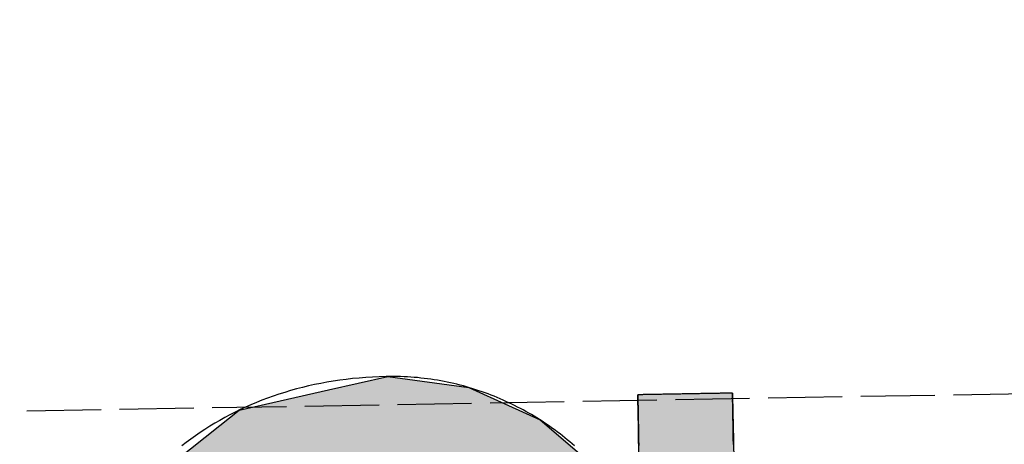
# Model space of a CAD drawing. Extents: x 1073 to 6773, y 5791 to 12316.
# Tile 26 of 62: x 3606 to 3672, y 8115 to 8144. Entities that reach past the tile are written whole.
import ezdxf

# ---------------------------------------------------------------- set-up
doc = ezdxf.new("R2010")
doc.units = 0
doc.linetypes.add('GEN3', pattern=[6.25, 5, -1.25])
doc.layers.get('0').update_dxf_attribs({"linetype": 'CONTINUOUS'})
doc.layers.add('3', color=6, linetype='GEN3')
doc.layers.add('LOGO', color=7, linetype='CONTINUOUS')

# ---------------------------------------------------------------- blocks, each defined once
blk = doc.blocks.new('*U27')
at = {"layer": 'LOGO', "color": 30, "linetype": 'CONTINUOUS'}
for p, q in [((70.7363, 7.6539), (71.3157, 7.7745)), ((71.3157, 7.7745), (72.1028, 7.6539)), ((69.8624, 7.472), (70.7363, 7.6539)), ((72.1028, 7.6539), (72.4845, 7.472)), ((73.7466, 7.3511), (73.7466, 7.5547)), ((74.6685, 7.5547), (74.6685, 7.3511)), ((69.6721, 7.326), (69.8624, 7.472)), ((72.4845, 7.472), (72.791, 7.326)), ((69.2388, 6.9935), (69.6721, 7.326)), ((72.791, 7.326), (73.1692, 6.9935)), ((73.7466, 7.2564), (73.7466, 7.3511)), ((74.6685, 7.3511), (74.6685, 7.2564)), ((73.7466, 6.9032), (73.7466, 7.2564)), ((74.6685, 7.2564), (74.6685, 6.9032)), ((68.8059, 6.6613), (69.1533, 6.9279)), ((69.1533, 6.9279), (69.2388, 6.9935)), ((70.7043, 6.9279), (70.07, 6.6613)), ((72.1609, 6.8417), (71.7719, 6.9279)), ((73.1692, 6.9935), (73.2438, 6.9279)), ((73.2438, 6.9279), (73.3419, 6.8417)), ((73.7466, 6.4703), (73.7466, 6.9032)), ((74.6685, 6.9032), (74.6685, 6.4703)), ((72.1871, 6.8359), (72.1609, 6.8417)), ((72.7539, 6.4861), (72.1871, 6.8359)), ((73.3419, 6.8417), (73.3456, 6.8359)), ((73.3456, 6.8359), (73.5679, 6.4861)), ((68.5622, 6.2298), (68.792, 6.6507)), ((68.792, 6.6507), (68.8059, 6.6613)), ((70.0578, 6.6507), (69.5738, 6.2298)), ((70.07, 6.6613), (70.0578, 6.6507)), ((72.9559, 6.2517), (72.7539, 6.4861)), ((73.5679, 6.4861), (73.717, 6.2517)), ((73.7466, 6.4553), (73.7466, 6.4703)), ((73.7466, 6.2517), (73.7466, 6.4553)), ((74.6685, 6.4703), (74.6685, 6.4553)), ((74.6685, 6.4553), (74.6685, 6.2517)), ((73.1846, 5.9862), (72.9559, 6.2517)), ((74.6685, 6.2517), (74.6685, 5.9862)), ((68.1307, 5.4396), (68.5622, 6.2298)), ((69.5738, 6.2298), (69.1801, 5.4396)), ((73.6716, 4.7033), (73.1846, 5.9862)), ((74.6685, 5.9862), (74.6685, 4.7033)), ((68.0655, 5.0154), (68.1307, 5.4396)), ((69.1801, 5.4396), (68.9688, 5.0154)), ((67.9044, 3.9676), (68.0655, 5.0154)), ((68.9688, 5.0154), (68.872, 3.9676)), ((73.6874, 4.0846), (73.6716, 4.7033)), ((74.6685, 4.7033), (74.6685, 4.0846)), ((73.7076, 3.2947), (73.6874, 4.0846)), ((74.6685, 4.0846), (74.6685, 3.2947)), ((67.9538, 3.5803), (67.9044, 3.9676)), ((68.872, 3.9676), (68.8363, 3.5803)), ((68.0977, 2.4533), (67.9538, 3.5803)), ((68.8363, 3.5803), (69.1153, 2.4533)), ((73.2733, 2.0058), (73.7076, 3.2947)), ((74.6685, 3.2947), (74.6685, 2.0058)), ((68.1996, 2.2461), (68.0977, 2.4533)), ((69.1153, 2.4533), (69.1666, 2.2461)), ((68.6881, 1.253), (68.1996, 2.2461)), ((69.1666, 2.2461), (69.9859, 1.253)), ((72.9612, 1.6989), (73.2733, 2.0058)), ((74.6685, 2.0058), (74.6685, 1.6989)), ((72.3688, 1.1164), (72.9007, 1.6394)), ((72.9007, 1.6394), (72.9612, 1.6989)), ((73.717, 1.6394), (73.3842, 1.1164)), ((73.7466, 0.9127), (73.7466, 1.6394)), ((74.6685, 1.6989), (74.6685, 1.6394)), ((74.6685, 1.6394), (74.6685, 0.9127)), ((68.7042, 1.2203), (68.6881, 1.253)), ((69.9859, 1.253), (70.0543, 1.2203)), ((69.0285, 0.9664), (68.7042, 1.2203)), ((70.0543, 1.2203), (70.5857, 0.9664)), ((72.0541, 1.0079), (72.3688, 1.1164)), ((73.3842, 1.1164), (73.3151, 1.0079)), ((69.1585, 0.8647), (69.0285, 0.9664)), ((70.5857, 0.9664), (71.3082, 0.8647)), ((71.7444, 0.9011), (72.0541, 1.0079)), ((73.3151, 1.0079), (73.195, 0.9011)), ((69.1599, 0.8636), (69.1585, 0.8647)), ((69.6019, 0.5176), (69.1599, 0.8636)), ((71.39, 0.8647), (71.7444, 0.9011)), ((73.1529, 0.8636), (72.7636, 0.5176)), ((73.1541, 0.8647), (73.1529, 0.8636)), ((73.195, 0.9011), (73.1541, 0.8647)), ((73.7466, 0.6145), (73.7466, 0.9127)), ((74.6685, 0.9127), (74.6685, 0.6145)), ((73.6056, -0.6099), (73.7466, 0.6145)), ((74.6685, 0.6145), (74.5217, -0.6099)), ((69.7636, 0.391), (69.6019, 0.5176)), ((72.7636, 0.5176), (72.4943, 0.391)), ((70.739, 0.2002), (69.7636, 0.391)), ((72.4943, 0.391), (72.0885, 0.2002)), ((71.3157, 0.0874), (70.739, 0.2002)), ((72.0885, 0.2002), (71.3157, 0.0874)), ((73.4618, -0.9041), (73.6056, -0.6099)), ((74.5217, -0.6099), (74.4865, -0.9041)), ((68.4093, -1.4376), (68.1828, -0.7325)), ((69.1047, -0.7325), (69.3927, -1.4376)), ((73.1681, -1.5048), (73.4618, -0.9041)), ((74.4865, -0.9041), (74.1858, -1.5048)), ((68.5157, -1.7689), (68.4093, -1.4376)), ((69.3927, -1.4376), (69.7553, -1.7689)), ((72.422, -2.0466), (73.1681, -1.5048)), ((74.1858, -1.5048), (73.9145, -2.0466)), ((68.6521, -1.9038), (68.5157, -1.7689)), ((69.7553, -1.7689), (69.903, -1.9038)), ((68.9923, -2.2404), (68.6521, -1.9038)), ((69.903, -1.9038), (71.3157, -2.2404)), ((71.3157, -2.2404), (72.4121, -2.0538)), ((72.4121, -2.0538), (72.422, -2.0466)), ((73.9042, -2.0538), (73.6363, -2.2404)), ((73.9145, -2.0466), (73.9042, -2.0538)), ((69.233, -2.4785), (68.9923, -2.2404)), ((73.6363, -2.2404), (73.2945, -2.4785)), ((69.9216, -2.7663), (69.233, -2.4785)), ((73.2945, -2.4785), (72.8814, -2.7663)), ((70.2084, -2.8862), (69.9216, -2.7663)), ((72.8814, -2.7663), (72.1315, -2.8862)), ((71.3157, -3.0166), (70.2084, -2.8862)), ((72.1315, -2.8862), (71.3157, -3.0166))]:
    blk.add_line(p, q, dxfattribs=at)
at = {"layer": 'LOGO', "color": 30, "linetype": 'CONTINUOUS', "extrusion": (0, 0, -1)}
for points in [[(-71.3157, 7.7745), (-72.1028, 7.6539), (-70.7363, 7.6539)], [(-70.7363, 7.6539), (-72.4845, 7.472), (-69.8624, 7.472)], [(-70.7363, 7.6539), (-72.1028, 7.6539), (-72.4845, 7.472)], [(-73.7466, 7.5547), (-74.6685, 7.3511), (-73.7466, 7.3511)], [(-73.7466, 7.5547), (-74.6685, 7.5547), (-74.6685, 7.3511)], [(-69.8624, 7.472), (-72.791, 7.326), (-69.6721, 7.326)], [(-69.8624, 7.472), (-72.4845, 7.472), (-72.791, 7.326)], [(-69.6721, 7.326), (-73.1692, 6.9935), (-69.2388, 6.9935)], [(-69.6721, 7.326), (-72.791, 7.326), (-73.1692, 6.9935)], [(-73.7466, 7.3511), (-74.6685, 7.2564), (-73.7466, 7.2564)], [(-73.7466, 7.3511), (-74.6685, 7.3511), (-74.6685, 7.2564)], [(-73.7466, 7.2564), (-74.6685, 6.9032), (-73.7466, 6.9032)], [(-73.7466, 7.2564), (-74.6685, 7.2564), (-74.6685, 6.9032)], [(-69.1533, 6.9279), (-70.07, 6.6613), (-68.8059, 6.6613)], [(-69.2388, 6.9935), (-70.7043, 6.9279), (-69.1533, 6.9279)], [(-69.1533, 6.9279), (-70.7043, 6.9279), (-70.07, 6.6613)], [(-69.2388, 6.9935), (-71.476, 6.9935), (-70.7043, 6.9279)], [(-71.476, 6.9935), (-73.2438, 6.9279), (-71.7719, 6.9279)], [(-71.476, 6.9935), (-73.1692, 6.9935), (-73.2438, 6.9279)], [(-71.7719, 6.9279), (-73.3419, 6.8417), (-72.1609, 6.8417)], [(-71.7719, 6.9279), (-73.2438, 6.9279), (-73.3419, 6.8417)], [(-73.7466, 6.9032), (-74.6685, 6.4703), (-73.7466, 6.4703)], [(-73.7466, 6.9032), (-74.6685, 6.9032), (-74.6685, 6.4703)], [(-72.1609, 6.8417), (-73.3456, 6.8359), (-72.1871, 6.8359)], [(-72.1609, 6.8417), (-73.3419, 6.8417), (-73.3456, 6.8359)], [(-72.1871, 6.8359), (-73.5679, 6.4861), (-72.7539, 6.4861)], [(-72.1871, 6.8359), (-73.3456, 6.8359), (-73.5679, 6.4861)], [(-68.792, 6.6507), (-69.5738, 6.2298), (-68.5622, 6.2298)], [(-68.8059, 6.6613), (-70.0578, 6.6507), (-68.792, 6.6507)], [(-68.792, 6.6507), (-70.0578, 6.6507), (-69.5738, 6.2298)], [(-68.8059, 6.6613), (-70.07, 6.6613), (-70.0578, 6.6507)], [(-72.7539, 6.4861), (-73.717, 6.2517), (-72.9559, 6.2517)], [(-72.7539, 6.4861), (-73.5679, 6.4861), (-73.717, 6.2517)], [(-73.7466, 6.4703), (-74.6685, 6.4553), (-73.7466, 6.4553)], [(-73.7466, 6.4703), (-74.6685, 6.4703), (-74.6685, 6.4553)], [(-73.7466, 6.4553), (-74.6685, 6.2517), (-73.7466, 6.2517)], [(-73.7466, 6.4553), (-74.6685, 6.4553), (-74.6685, 6.2517)], [(-72.9559, 6.2517), (-74.6685, 5.9862), (-73.1846, 5.9862)], [(-72.9559, 6.2517), (-74.6685, 6.2517), (-74.6685, 5.9862)], [(-68.5622, 6.2298), (-69.1801, 5.4396), (-68.1307, 5.4396)], [(-68.5622, 6.2298), (-69.5738, 6.2298), (-69.1801, 5.4396)], [(-73.1846, 5.9862), (-74.6685, 4.7033), (-73.6716, 4.7033)], [(-73.1846, 5.9862), (-74.6685, 5.9862), (-74.6685, 4.7033)], [(-68.1307, 5.4396), (-68.9688, 5.0154), (-68.0655, 5.0154)], [(-68.1307, 5.4396), (-69.1801, 5.4396), (-68.9688, 5.0154)], [(-68.0655, 5.0154), (-68.872, 3.9676), (-67.9044, 3.9676)], [(-68.0655, 5.0154), (-68.9688, 5.0154), (-68.872, 3.9676)], [(-73.6716, 4.7033), (-74.6685, 4.0846), (-73.6874, 4.0846)], [(-73.6716, 4.7033), (-74.6685, 4.7033), (-74.6685, 4.0846)], [(-73.6874, 4.0846), (-74.6685, 3.2947), (-73.7076, 3.2947)], [(-73.6874, 4.0846), (-74.6685, 4.0846), (-74.6685, 3.2947)], [(-67.9044, 3.9676), (-68.8363, 3.5803), (-67.9538, 3.5803)], [(-67.9044, 3.9676), (-68.872, 3.9676), (-68.8363, 3.5803)], [(-67.9538, 3.5803), (-69.1153, 2.4533), (-68.0977, 2.4533)], [(-67.9538, 3.5803), (-68.8363, 3.5803), (-69.1153, 2.4533)], [(-73.7076, 3.2947), (-74.6685, 2.0058), (-73.2733, 2.0058)], [(-73.7076, 3.2947), (-74.6685, 3.2947), (-74.6685, 2.0058)], [(-68.0977, 2.4533), (-69.1666, 2.2461), (-68.1996, 2.2461)], [(-68.0977, 2.4533), (-69.1153, 2.4533), (-69.1666, 2.2461)], [(-68.1996, 2.2461), (-69.9859, 1.253), (-68.6881, 1.253)], [(-68.1996, 2.2461), (-69.1666, 2.2461), (-69.9859, 1.253)], [(-73.2733, 2.0058), (-74.6685, 1.6989), (-72.9612, 1.6989)], [(-73.2733, 2.0058), (-74.6685, 2.0058), (-74.6685, 1.6989)], [(-72.9007, 1.6394), (-73.3842, 1.1164), (-72.3688, 1.1164)], [(-72.9612, 1.6989), (-74.6685, 1.6394), (-72.9007, 1.6394)], [(-72.9007, 1.6394), (-73.717, 1.6394), (-73.3842, 1.1164)], [(-72.9612, 1.6989), (-74.6685, 1.6989), (-74.6685, 1.6394)], [(-73.7466, 1.6394), (-74.6685, 0.9127), (-73.7466, 0.9127)], [(-73.7466, 1.6394), (-74.6685, 1.6394), (-74.6685, 0.9127)], [(-68.6881, 1.253), (-70.0543, 1.2203), (-68.7042, 1.2203)], [(-68.6881, 1.253), (-69.9859, 1.253), (-70.0543, 1.2203)], [(-68.7042, 1.2203), (-70.5857, 0.9664), (-69.0285, 0.9664)], [(-68.7042, 1.2203), (-70.0543, 1.2203), (-70.5857, 0.9664)], [(-72.3688, 1.1164), (-73.3151, 1.0079), (-72.0541, 1.0079)], [(-72.3688, 1.1164), (-73.3842, 1.1164), (-73.3151, 1.0079)], [(-69.0285, 0.9664), (-71.3082, 0.8647), (-69.1585, 0.8647)], [(-69.0285, 0.9664), (-70.5857, 0.9664), (-71.3082, 0.8647)], [(-72.0541, 1.0079), (-73.195, 0.9011), (-71.7444, 0.9011)], [(-72.0541, 1.0079), (-73.3151, 1.0079), (-73.195, 0.9011)], [(-69.1585, 0.8647), (-71.3157, 0.8636), (-69.1599, 0.8636)], [(-69.1585, 0.8647), (-71.3082, 0.8647), (-71.3157, 0.8636)], [(-69.1599, 0.8636), (-72.7636, 0.5176), (-69.6019, 0.5176)], [(-69.1599, 0.8636), (-73.1529, 0.8636), (-72.7636, 0.5176)], [(-71.39, 0.8647), (-73.1529, 0.8636), (-71.3157, 0.8636)], [(-71.7444, 0.9011), (-73.1541, 0.8647), (-71.39, 0.8647)], [(-71.39, 0.8647), (-73.1541, 0.8647), (-73.1529, 0.8636)], [(-71.7444, 0.9011), (-73.195, 0.9011), (-73.1541, 0.8647)], [(-73.7466, 0.9127), (-74.6685, 0.6145), (-73.7466, 0.6145)], [(-73.7466, 0.9127), (-74.6685, 0.9127), (-74.6685, 0.6145)], [(-73.7466, 0.6145), (-74.5217, -0.6099), (-73.6056, -0.6099)], [(-73.7466, 0.6145), (-74.6685, 0.6145), (-74.5217, -0.6099)], [(-69.6019, 0.5176), (-72.4943, 0.391), (-69.7636, 0.391)], [(-69.6019, 0.5176), (-72.7636, 0.5176), (-72.4943, 0.391)], [(-69.7636, 0.391), (-72.0885, 0.2002), (-70.739, 0.2002)], [(-69.7636, 0.391), (-72.4943, 0.391), (-72.0885, 0.2002)], [(-70.739, 0.2002), (-72.0885, 0.2002), (-71.3157, 0.0874)], [(-73.6056, -0.6099), (-74.4865, -0.9041), (-73.4618, -0.9041)], [(-73.6056, -0.6099), (-74.5217, -0.6099), (-74.4865, -0.9041)], [(-68.1828, -0.7325), (-69.3927, -1.4376), (-68.4093, -1.4376)], [(-68.1828, -0.7325), (-69.1047, -0.7325), (-69.3927, -1.4376)], [(-73.4618, -0.9041), (-74.1858, -1.5048), (-73.1681, -1.5048)], [(-73.4618, -0.9041), (-74.4865, -0.9041), (-74.1858, -1.5048)], [(-68.4093, -1.4376), (-69.7553, -1.7689), (-68.5157, -1.7689)], [(-68.4093, -1.4376), (-69.3927, -1.4376), (-69.7553, -1.7689)], [(-73.1681, -1.5048), (-73.9145, -2.0466), (-72.422, -2.0466)], [(-73.1681, -1.5048), (-74.1858, -1.5048), (-73.9145, -2.0466)], [(-68.5157, -1.7689), (-69.903, -1.9038), (-68.6521, -1.9038)], [(-68.5157, -1.7689), (-69.7553, -1.7689), (-69.903, -1.9038)], [(-68.6521, -1.9038), (-71.3157, -2.2404), (-68.9923, -2.2404)], [(-68.6521, -1.9038), (-69.903, -1.9038), (-71.3157, -2.2404)], [(-72.4121, -2.0538), (-73.6363, -2.2404), (-71.3157, -2.2404)], [(-72.422, -2.0466), (-73.9042, -2.0538), (-72.4121, -2.0538)], [(-72.4121, -2.0538), (-73.9042, -2.0538), (-73.6363, -2.2404)], [(-72.422, -2.0466), (-73.9145, -2.0466), (-73.9042, -2.0538)], [(-68.9923, -2.2404), (-73.2945, -2.4785), (-69.233, -2.4785)], [(-68.9923, -2.2404), (-73.6363, -2.2404), (-73.2945, -2.4785)], [(-69.233, -2.4785), (-72.8814, -2.7663), (-69.9216, -2.7663)], [(-69.233, -2.4785), (-73.2945, -2.4785), (-72.8814, -2.7663)], [(-69.9216, -2.7663), (-72.1315, -2.8862), (-70.2084, -2.8862)], [(-69.9216, -2.7663), (-72.8814, -2.7663), (-72.1315, -2.8862)], [(-70.2084, -2.8862), (-72.1315, -2.8862), (-71.3157, -3.0166)]]:
    blk.add_solid(points, dxfattribs=at)
blk = doc.blocks.new('KLAUS')
at = {"layer": 'LOGO'}
for points in [[(74.6685, 7.5547, 0), (74.6682, 7.5547, 0), (74.6674, 7.5547, 0), (74.666, 7.5547, 0), (74.664, 7.5547, 0), (74.6615, 7.5547, 0), (74.6585, 7.5547, 0), (74.655, 7.5547, 0), (74.6511, 7.5547, 0), (74.6466, 7.5547, 0), (74.6416, 7.5547, 0), (74.6362, 7.5547, 0), (74.6304, 7.5547, 0), (74.6241, 7.5547, 0), (74.6174, 7.5547, 0), (74.6102, 7.5547, 0), (74.6027, 7.5547, 0), (74.5948, 7.5547, 0), (74.5865, 7.5547, 0), (74.5779, 7.5547, 0), (74.5689, 7.5547, 0), (74.5595, 7.5547, 0), (74.5498, 7.5547, 0), (74.5398, 7.5547, 0), (74.5295, 7.5547, 0), (74.519, 7.5547, 0), (74.5081, 7.5547, 0), (74.4969, 7.5547, 0), (74.4855, 7.5547, 0), (74.4739, 7.5547, 0), (74.462, 7.5547, 0), (74.4499, 7.5547, 0), (74.4376, 7.5547, 0), (74.425, 7.5547, 0), (74.4123, 7.5547, 0), (74.3994, 7.5547, 0), (74.3864, 7.5547, 0), (74.3732, 7.5547, 0), (74.3598, 7.5547, 0), (74.3464, 7.5547, 0), (74.3328, 7.5547, 0), (74.3191, 7.5547, 0), (74.3053, 7.5547, 0), (74.2914, 7.5547, 0), (74.2775, 7.5547, 0), (74.2635, 7.5547, 0), (74.2494, 7.5547, 0), (74.2353, 7.5547, 0), (74.2212, 7.5547, 0), (74.2071, 7.5547, 0), (74.193, 7.5547, 0), (74.1789, 7.5547, 0), (74.1648, 7.5547, 0), (74.1508, 7.5547, 0), (74.1368, 7.5547, 0), (74.1228, 7.5547, 0), (74.1089, 7.5547, 0), (74.0952, 7.5547, 0), (74.0815, 7.5547, 0), (74.0679, 7.5547, 0), (74.0544, 7.5547, 0), (74.0411, 7.5547, 0), (74.0279, 7.5547, 0), (74.0148, 7.5547, 0), (74.002, 7.5547, 0), (73.9893, 7.5547, 0), (73.9768, 7.5547, 0), (73.9645, 7.5547, 0), (73.9524, 7.5547, 0), (73.9405, 7.5547, 0), (73.9288, 7.5547, 0), (73.9175, 7.5547, 0), (73.9063, 7.5547, 0), (73.8955, 7.5547, 0), (73.8849, 7.5547, 0), (73.8746, 7.5547, 0), (73.8646, 7.5547, 0), (73.855, 7.5547, 0), (73.8457, 7.5547, 0), (73.8367, 7.5547, 0), (73.828, 7.5547, 0), (73.8198, 7.5547, 0), (73.8119, 7.5547, 0), (73.8044, 7.5547, 0), (73.7973, 7.5547, 0), (73.7906, 7.5547, 0), (73.7843, 7.5547, 0), (73.7785, 7.5547, 0), (73.7731, 7.5547, 0), (73.7682, 7.5547, 0), (73.7638, 7.5547, 0), (73.7598, 7.5547, 0), (73.7563, 7.5547, 0), (73.7534, 7.5547, 0), (73.7509, 7.5547, 0), (73.749, 7.5547, 0), (73.7477, 7.5547, 0), (73.7468, 7.5547, 0), (73.7466, 7.5547, 0), (73.7466, 7.5542, 0), (73.7466, 7.553, 0), (73.7466, 7.5509, 0), (73.7466, 7.5481, 0), (73.7466, 7.5446, 0), (73.7466, 7.5403, 0), (73.7466, 7.5353, 0), (73.7466, 7.5296, 0), (73.7466, 7.5232, 0), (73.7466, 7.5162, 0), (73.7466, 7.5085, 0), (73.7466, 7.5002, 0), (73.7466, 7.4913, 0), (73.7466, 7.4818, 0), (73.7466, 7.4717, 0), (73.7466, 7.461, 0), (73.7466, 7.4498, 0), (73.7466, 7.438, 0), (73.7466, 7.4258, 0), (73.7466, 7.413, 0), (73.7466, 7.3998, 0), (73.7466, 7.3861, 0), (73.7466, 7.3719, 0), (73.7466, 7.3574, 0), (73.7466, 7.3423, 0), (73.7466, 7.327, 0), (73.7466, 7.3112, 0), (73.7466, 7.295, 0), (73.7466, 7.2786, 0), (73.7466, 7.2617, 0), (73.7466, 7.2446, 0), (73.7466, 7.2272, 0), (73.7466, 7.2095, 0), (73.7466, 7.1915, 0), (73.7466, 7.1732, 0), (73.7466, 7.1548, 0), (73.7466, 7.1361, 0), (73.7466, 7.1172, 0), (73.7466, 7.0982, 0), (73.7466, 7.079, 0), (73.7466, 7.0596, 0)], [(73.1204, 7.0694, 0), (73.0981, 7.0895, 0), (73.0756, 7.1093, 0), (73.0528, 7.129, 0), (73.0297, 7.1484, 0), (73.0064, 7.1676, 0), (72.9828, 7.1866, 0), (72.959, 7.2054, 0), (72.9349, 7.2238, 0), (72.9106, 7.2421, 0), (72.886, 7.2601, 0), (72.8612, 7.2779, 0), (72.8362, 7.2954, 0), (72.8109, 7.3127, 0), (72.7854, 7.3297, 0), (72.7597, 7.3464, 0), (72.7337, 7.3629, 0), (72.7076, 7.3791, 0), (72.6812, 7.3951, 0), (72.6545, 7.4107, 0), (72.6277, 7.4261, 0), (72.6007, 7.4412, 0), (72.5734, 7.456, 0), (72.5459, 7.4705, 0), (72.5183, 7.4848, 0), (72.4904, 7.4987, 0), (72.4623, 7.5123, 0), (72.4341, 7.5257, 0), (72.4056, 7.5387, 0), (72.377, 7.5514, 0), (72.3481, 7.5638, 0), (72.3191, 7.5759, 0), (72.2899, 7.5877, 0), (72.2605, 7.5991, 0), (72.2309, 7.6102, 0), (72.2012, 7.621, 0), (72.1712, 7.6315, 0), (72.1411, 7.6416, 0), (72.1109, 7.6513, 0), (72.0805, 7.6608, 0), (72.0499, 7.6698, 0), (72.0191, 7.6786, 0), (71.9882, 7.6869, 0), (71.9571, 7.6949, 0), (71.9259, 7.7026, 0), (71.8946, 7.7099, 0), (71.8631, 7.7168, 0), (71.8314, 7.7233, 0), (71.7996, 7.7295, 0), (71.7677, 7.7352, 0), (71.7356, 7.7406, 0), (71.7034, 7.7457, 0), (71.671, 7.7503, 0), (71.6386, 7.7545, 0), (71.606, 7.7584, 0), (71.5732, 7.7618, 0), (71.5404, 7.7648, 0), (71.5074, 7.7675, 0), (71.4744, 7.7697, 0), (71.4412, 7.7715, 0), (71.4079, 7.7728, 0), (71.3745, 7.7738, 0), (71.3409, 7.7743, 0), (71.299, 7.7744, 0), (71.2327, 7.7736, 0), (71.1669, 7.7717, 0), (71.1017, 7.7688, 0), (71.0371, 7.7648, 0), (70.9732, 7.7598, 0), (70.9098, 7.7537, 0), (70.847, 7.7466, 0), (70.7849, 7.7385, 0), (70.7233, 7.7294, 0), (70.6624, 7.7193, 0), (70.6021, 7.7081, 0), (70.5424, 7.6961, 0), (70.4833, 7.683, 0), (70.4248, 7.669, 0), (70.367, 7.654, 0), (70.3097, 7.638, 0), (70.2531, 7.6212, 0), (70.1972, 7.6034, 0), (70.1418, 7.5847, 0), (70.0871, 7.565, 0), (70.033, 7.5445, 0), (69.9796, 7.5231, 0), (69.9267, 7.5008, 0), (69.8746, 7.4776, 0), (69.823, 7.4535, 0), (69.7721, 7.4286, 0), (69.7218, 7.4028, 0), (69.6722, 7.3762, 0), (69.6233, 7.3488, 0), (69.5749, 7.3205, 0), (69.5272, 7.2915, 0), (69.4802, 7.2616, 0), (69.4338, 7.2309, 0), (69.3881, 7.1994, 0), (69.3431, 7.1672, 0), (69.2987, 7.1342, 0)], [(74.6685, 7.0559, 0), (74.6685, 7.1127, 0), (74.6685, 7.1665, 0), (74.6685, 7.2172, 0), (74.6685, 7.2648, 0), (74.6685, 7.309, 0), (74.6685, 7.3499, 0), (74.6685, 7.3874, 0), (74.6685, 7.4213, 0), (74.6685, 7.4516, 0), (74.6685, 7.4782, 0), (74.6685, 7.5009, 0), (74.6685, 7.5198, 0), (74.6685, 7.5347, 0), (74.6685, 7.5456, 0), (74.6685, 7.5522, 0), (74.6685, 7.5546, 0), (74.6685, 7.5547, 0), (74.6685, 7.5547, 0), (74.6685, 7.5547, 0), (74.6685, 7.5547, 0), (74.6685, 7.5547, 0), (74.6685, 7.5547, 0), (74.6685, 7.5547, 0), (74.6685, 7.5547, 0), (74.6685, 7.5547, 0), (74.6685, 7.5547, 0), (74.6685, 7.5547, 0), (74.6685, 7.5547, 0), (74.6685, 7.5547, 0), (74.6685, 7.5547, 0), (74.6685, 7.5547, 0), (74.6685, 7.5547, 0), (74.6685, 7.5547, 0), (74.6685, 7.5547, 0), (74.6685, 7.5547, 0), (74.6685, 7.5547, 0), (74.6685, 7.5547, 0), (74.6685, 7.5547, 0), (74.6685, 7.5547, 0), (74.6685, 7.5547, 0), (74.6685, 7.5547, 0), (74.6685, 7.5547, 0), (74.6685, 7.5547, 0), (74.6685, 7.5547, 0), (74.6685, 7.5547, 0), (74.6685, 7.5547, 0), (74.6685, 7.5547, 0), (74.6685, 7.5547, 0), (74.6685, 7.5547, 0), (74.6685, 7.5547, 0), (74.6685, 7.5547, 0), (74.6685, 7.5547, 0), (74.6685, 7.5547, 0), (74.6685, 7.5547, 0), (74.6685, 7.5547, 0), (74.6685, 7.5547, 0), (74.6685, 7.5547, 0), (74.6685, 7.5547, 0), (74.6685, 7.5547, 0), (74.6685, 7.5547, 0), (74.6685, 7.5547, 0), (74.6685, 7.5547, 0), (74.6685, 7.5547, 0), (74.6685, 7.5547, 0), (74.6685, 7.5547, 0), (74.6685, 7.5547, 0), (74.6685, 7.5547, 0), (74.6685, 7.5547, 0), (74.6685, 7.5547, 0), (74.6685, 7.5547, 0), (74.6685, 7.5547, 0), (74.6685, 7.5547, 0), (74.6685, 7.5547, 0), (74.6685, 7.5547, 0), (74.6685, 7.5547, 0), (74.6685, 7.5547, 0), (74.6685, 7.5547, 0), (74.6685, 7.5547, 0), (74.6685, 7.5547, 0), (74.6685, 7.5547, 0), (74.6685, 7.5547, 0), (74.6685, 7.5547, 0), (74.6685, 7.5547, 0), (74.6685, 7.5547, 0), (74.6685, 7.5547, 0), (74.6685, 7.5547, 0), (74.6685, 7.5547, 0), (74.6685, 7.5547, 0), (74.6685, 7.5547, 0), (74.6685, 7.5547, 0), (74.6685, 7.5547, 0), (74.6685, 7.5547, 0), (74.6685, 7.5547, 0), (74.6685, 7.5547, 0), (74.6685, 7.5547, 0), (74.6685, 7.5547, 0), (74.6685, 7.5547, 0), (74.6685, 7.5547, 0), (74.6685, 7.5547, 0), (74.6685, 7.5547, 0), (74.6685, 7.5547, 0), (74.6685, 7.5547, 0), (74.6685, 7.5547, 0), (74.6685, 7.5547, 0), (74.6685, 7.5547, 0), (74.6685, 7.5547, 0), (74.6685, 7.5547, 0), (74.6685, 7.5547, 0), (74.6685, 7.5547, 0), (74.6685, 7.5547, 0), (74.6685, 7.5547, 0), (74.6685, 7.5547, 0), (74.6685, 7.5547, 0), (74.6685, 7.5547, 0)]]:
    blk.add_polyline3d(points, dxfattribs=at)
at = {"layer": 'LOGO', "color": 30, "linetype": 'CONTINUOUS'}
blk.add_blockref('*U27', (0, 0), dxfattribs=at)

msp = doc.modelspace()

# ---------------------------------------------------------------- linework, layer by layer
at = {"layer": '3'}
msp.add_line((1175.278, 8075.309), (6230.443, 8163.547), dxfattribs=at)

# ---------------------------------------------------------------- block references
at = {"xscale": 6.929133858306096, "yscale": 6.929133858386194, "zscale": 6.929133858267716, "rotation": 0.9999999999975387}
msp.add_blockref('KLAUS', (3137.353, 8057.569), dxfattribs=at)

doc.saveas('drawing.dxf')
